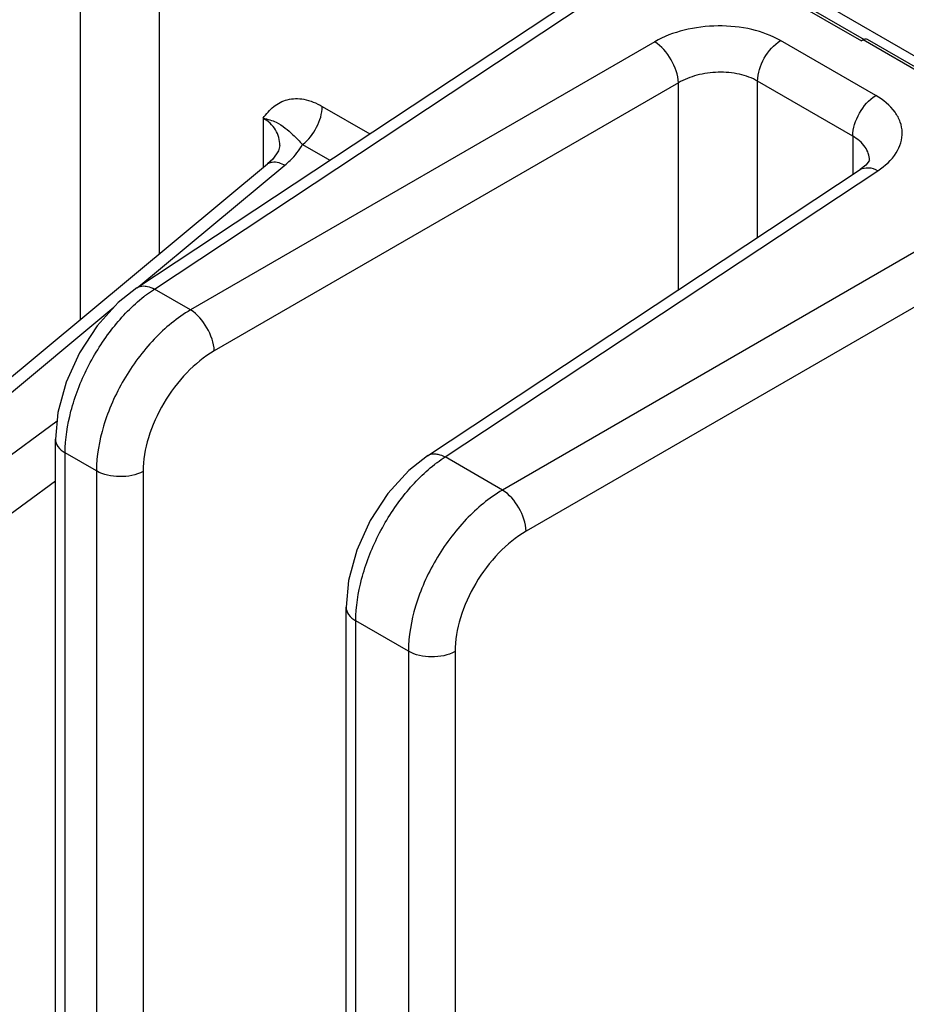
# Model space of a CAD drawing. Header units: inches. Extents: x 0 to 34, y 0 to 22.
# Tile 29 of 179: x 2.752 to 3.532, y 15.232 to 16.098. Entities that reach past the tile are written whole.
import ezdxf

# ---------------------------------------------------------------- set-up
doc = ezdxf.new("R2010")
doc.units = ezdxf.units.IN
doc.header["$LTSCALE"] = 1.87
doc.header["$MEASUREMENT"] = 0
doc.layers.get('0').update_dxf_attribs({"linetype": 'CONTINUOUS'})

msp = doc.modelspace()

# ---------------------------------------------------------------- linework, layer by layer
at = {"color": 7, "linetype": 'CONTINUOUS'}
for p, q in [((1.85991, 17.02466), (3.49473, 16.08074)), ((1.85591, 17.02426), (3.49227, 16.07945)), ((2.805, 15.83449), (2.805, 16.3464)), ((2.87473, 15.89237), (2.87473, 16.34789)), ((2.85461, 15.86225), (3.23545, 16.11397)), ((2.87016, 15.86129), (3.25098, 16.11299)), ((3.68167, 15.97449), (3.49743, 16.08087)), ((3.31029, 16.07875), (2.90192, 15.84296)), ((3.50474, 16.03149), (3.42103, 16.07982)), ((3.49297, 16.07988), (3.49227, 16.07945)), ((3.49368, 16.08033), (3.49297, 16.07988)), ((3.6778, 15.97402), (3.49368, 16.08033)), ((3.33115, 16.0426), (2.92278, 15.80682)), ((3.33115, 15.86059), (3.33115, 16.0426)), ((3.48459, 15.99576), (3.40088, 16.0441)), ((3.40088, 15.90668), (3.40088, 16.0441)), ((3.01777, 16.02197), (3.05966, 15.99778)), ((2.96582, 16.01151), (2.96582, 15.96799)), ((3.48459, 15.99576), (3.48459, 15.962)), ((2.98052, 15.98766), (2.98052, 15.98766)), ((3.00051, 15.98827), (3.0244, 15.97448)), ((2.58057, 15.64818), (2.96979, 15.97129)), ((2.85638, 15.86342), (2.985, 15.9702)), ((3.6778, 15.97402), (3.17636, 15.6845)), ((3.49929, 15.97461), (3.49929, 15.97462)), ((3.11031, 15.71462), (3.49115, 15.96634)), ((3.12586, 15.71366), (3.50667, 15.96536)), ((3.69866, 15.93788), (3.19723, 15.64836)), ((2.90192, 15.84296), (2.87016, 15.86129)), ((2.5958, 15.64711), (2.83453, 15.84529)), ((2.78449, 15.74494), (2.62695, 15.62912)), ((2.78302, 13.83722), (2.78302, 15.72922)), ((2.79167, 13.82517), (2.79167, 15.71716)), ((2.8192, 15.70126), (2.79167, 15.71716)), ((3.17636, 15.6845), (3.12586, 15.71366)), ((2.8192, 15.70126), (2.8192, 13.80927)), ((2.86022, 15.70085), (2.86022, 13.80886)), ((2.78302, 15.69227), (2.65071, 15.595)), ((3.03872, 13.68959), (3.03872, 15.58158)), ((3.09365, 15.5428), (3.04737, 15.56952)), ((3.04737, 13.67753), (3.04737, 15.56952)), ((3.09365, 15.5428), (3.09365, 13.65081)), ((3.13466, 15.54239), (3.13466, 13.6504))]:
    msp.add_line(p, q, dxfattribs=at)
at = {"color": 3, "linetype": 'CONTINUOUS'}
msp.add_line((1.88387, 17.02196), (3.68646, 15.98117), dxfattribs=at)
at = {"color": 7, "linetype": 'CONTINUOUS'}
for points in [[(2.98052, 15.98766), (2.97932, 15.98287), (2.97432, 15.97558), (2.96979, 15.97129)], [(3.49929, 15.97462), (3.49906, 15.97408), (3.49612, 15.97029), (3.49115, 15.96634)], [(2.85462, 15.86226), (2.83827, 15.8494), (2.8197, 15.82899), (2.8042, 15.80522), (2.79248, 15.77933), (2.7852, 15.75259), (2.78302, 15.72921)], [(3.11032, 15.71463), (3.09397, 15.70176), (3.07539, 15.68136), (3.0599, 15.65758), (3.04817, 15.63169), (3.0409, 15.60496), (3.03872, 15.58157)]]:
    msp.add_lwpolyline(points, dxfattribs=at)
msp.add_arc((2.97431, 15.96579), 0.00711, 119.1353, 129.45764, dxfattribs=at)
for points, knots in [([(3.42103, 16.07982), (3.41323, 16.08433), (3.39507, 16.09086), (3.36594, 16.09377), (3.33665, 16.09023), (3.31829, 16.08337), (3.31029, 16.07875)], [0, 0, 0, 0, 0.235223, 0.495805, 0.758657, 1, 1, 1, 1]), ([(3.49559, 16.08111), (3.49541, 16.08107), (3.49464, 16.08088), (3.49392, 16.08052), (3.49339, 16.0802)], [0, 0, 0, 0, 0.228018, 1, 1, 1, 1]), ([(3.33115, 16.0426), (3.33093, 16.04973), (3.32583, 16.06362), (3.31634, 16.07499), (3.31029, 16.07875)], [0, 0, 0, 0, 0.499993, 1, 1, 1, 1]), ([(3.40088, 16.0441), (3.40088, 16.05108), (3.40559, 16.06496), (3.41503, 16.07612), (3.42103, 16.07982)], [0, 0, 0, 0, 0.497764, 1, 1, 1, 1]), ([(3.40088, 16.0441), (3.39598, 16.04693), (3.38452, 16.051), (3.36616, 16.05265), (3.3477, 16.05016), (3.33617, 16.04562), (3.33115, 16.0426)], [0, 0, 0, 0, 0.234663, 0.494648, 0.757521, 1, 1, 1, 1]), ([(2.96582, 16.01151), (2.96854, 16.01523), (2.97446, 16.02226), (2.98718, 16.02899), (3.00277, 16.02903), (3.01278, 16.02486), (3.01777, 16.02197)], [0, 0, 0, 0, 0.234023, 0.460895, 0.706924, 1, 1, 1, 1]), ([(3.48459, 15.99577), (3.48459, 16.00275), (3.4893, 16.01663), (3.49874, 16.02779), (3.50474, 16.03149)], [0, 0, 0, 0, 0.497765, 1, 1, 1, 1]), ([(3.50667, 15.96536), (3.51294, 15.9695), (3.52128, 15.97699), (3.52729, 15.98964), (3.52859, 15.99912), (3.52674, 16.00849), (3.52001, 16.02076), (3.51124, 16.02774), (3.50474, 16.03149)], [0, 0, 0, 0, 0.271477, 0.389246, 0.500189, 0.611092, 0.72876, 1, 1, 1, 1]), ([(3.00052, 15.98827), (3.00571, 15.99232), (3.01379, 16.00285), (3.01777, 16.01565), (3.01777, 16.02197)], [0, 0, 0, 0, 0.51014, 1, 1, 1, 1]), ([(2.96581, 16.01151), (2.96977, 16.01082), (2.97674, 16.00875), (2.9853, 16.00314), (2.99289, 15.99634), (2.99789, 15.99134), (3.00052, 15.98827)], [0, 0, 0, 0, 0.282745, 0.503373, 0.71509, 1, 1, 1, 1]), ([(2.98052, 15.98766), (2.98052, 15.99234), (2.97778, 16.00225), (2.97016, 16.00901), (2.96582, 16.01151)], [0, 0, 0, 0, 0.482708, 1, 1, 1, 1]), ([(3.49929, 15.97462), (3.49929, 15.97868), (3.49601, 15.98765), (3.48877, 15.99335), (3.48459, 15.99576)], [0, 0, 0, 0, 0.456859, 1, 1, 1, 1]), ([(2.985, 15.9702), (2.98662, 15.97154), (2.99255, 15.97685), (2.99763, 15.98317), (3.00051, 15.98827)], [0, 0, 0, 0, 0.263998, 1, 1, 1, 1]), ([(2.97085, 15.97201), (2.97171, 15.97249), (2.9765, 15.97394), (2.98157, 15.97203), (2.985, 15.9702)], [0, 0, 0, 0, 0.202666, 1, 1, 1, 1]), ([(3.49115, 15.96634), (3.49316, 15.96765), (3.49887, 15.96875), (3.50405, 15.96677), (3.50667, 15.96536)], [0, 0, 0, 0, 0.446276, 1, 1, 1, 1]), ([(2.85462, 15.86226), (2.85513, 15.8626), (2.85738, 15.8638), (2.86004, 15.86409), (2.86196, 15.86393)], [0, 0, 0, 0, 0.238971, 1, 1, 1, 1]), ([(2.86091, 15.85465), (2.86167, 15.85525), (2.86468, 15.85756), (2.86779, 15.85975), (2.87016, 15.86129)], [0, 0, 0, 0, 0.255274, 1, 1, 1, 1]), ([(2.86196, 15.86393), (2.86262, 15.86387), (2.86548, 15.86344), (2.86821, 15.86234), (2.87016, 15.86129)], [0, 0, 0, 0, 0.23075, 1, 1, 1, 1]), ([(2.79167, 15.71716), (2.79167, 15.72949), (2.79574, 15.7555), (2.81027, 15.79285), (2.83199, 15.82721), (2.85077, 15.84667), (2.86091, 15.85465)], [0, 0, 0, 0, 0.233861, 0.492646, 0.755358, 1, 1, 1, 1]), ([(2.90192, 15.84296), (2.89014, 15.83604), (2.86791, 15.81744), (2.84192, 15.78236), (2.82423, 15.74277), (2.8192, 15.71461), (2.8192, 15.70126)], [0, 0, 0, 0, 0.240848, 0.503701, 0.764549, 1, 1, 1, 1]), ([(2.92278, 15.80682), (2.92256, 15.81394), (2.91746, 15.82784), (2.90797, 15.8392), (2.90192, 15.84296)], [0, 0, 0, 0, 0.499993, 1, 1, 1, 1]), ([(2.92278, 15.80682), (2.91389, 15.80168), (2.89709, 15.78783), (2.87741, 15.76161), (2.86402, 15.73197), (2.86022, 15.71086), (2.86022, 15.70085)], [0, 0, 0, 0, 0.241335, 0.504201, 0.764795, 1, 1, 1, 1]), ([(2.78302, 15.72921), (2.78302, 15.72691), (2.78504, 15.72178), (2.78923, 15.71857), (2.79167, 15.71716)], [0, 0, 0, 0, 0.449251, 1, 1, 1, 1]), ([(3.11032, 15.71463), (3.11083, 15.71496), (3.11307, 15.71616), (3.11573, 15.71646), (3.11766, 15.71629)], [0, 0, 0, 0, 0.238971, 1, 1, 1, 1]), ([(3.11661, 15.70701), (3.11737, 15.70761), (3.12038, 15.70993), (3.12349, 15.71212), (3.12586, 15.71366)], [0, 0, 0, 0, 0.255274, 1, 1, 1, 1]), ([(3.11766, 15.71629), (3.11832, 15.71624), (3.12118, 15.7158), (3.1239, 15.71471), (3.12586, 15.71366)], [0, 0, 0, 0, 0.23075, 1, 1, 1, 1]), ([(2.86022, 15.70085), (2.85401, 15.69751), (2.83963, 15.69491), (2.82525, 15.69777), (2.8192, 15.70126)], [0, 0, 0, 0, 0.502229, 1, 1, 1, 1]), ([(3.04737, 15.56952), (3.04737, 15.58186), (3.05144, 15.60786), (3.06597, 15.64521), (3.08769, 15.67957), (3.10646, 15.69903), (3.11661, 15.70701)], [0, 0, 0, 0, 0.233861, 0.492646, 0.755358, 1, 1, 1, 1]), ([(3.17636, 15.6845), (3.16459, 15.67758), (3.14236, 15.65898), (3.11636, 15.6239), (3.09868, 15.58431), (3.09365, 15.55615), (3.09365, 15.5428)], [0, 0, 0, 0, 0.240848, 0.503701, 0.764549, 1, 1, 1, 1]), ([(3.19723, 15.64836), (3.197, 15.65548), (3.1919, 15.66938), (3.18241, 15.68074), (3.17636, 15.6845)], [0, 0, 0, 0, 0.499993, 1, 1, 1, 1]), ([(3.19723, 15.64836), (3.18834, 15.64322), (3.17153, 15.62937), (3.15186, 15.60315), (3.13847, 15.57351), (3.13467, 15.5524), (3.13466, 15.54239)], [0, 0, 0, 0, 0.241335, 0.504201, 0.764795, 1, 1, 1, 1]), ([(3.03872, 15.58157), (3.03872, 15.57927), (3.04073, 15.57414), (3.04493, 15.57093), (3.04737, 15.56952)], [0, 0, 0, 0, 0.449251, 1, 1, 1, 1]), ([(3.13466, 15.54239), (3.12845, 15.53905), (3.11407, 15.53645), (3.0997, 15.53931), (3.09365, 15.5428)], [0, 0, 0, 0, 0.502229, 1, 1, 1, 1])]:
    msp.add_open_spline(points, degree=3, knots=knots, dxfattribs=at)
msp.add_open_spline([(3.49743, 16.08087), (3.49689, 16.08118), (3.4962, 16.08122), (3.49559, 16.08111)], degree=3, dxfattribs=at)

doc.saveas('drawing.dxf')
